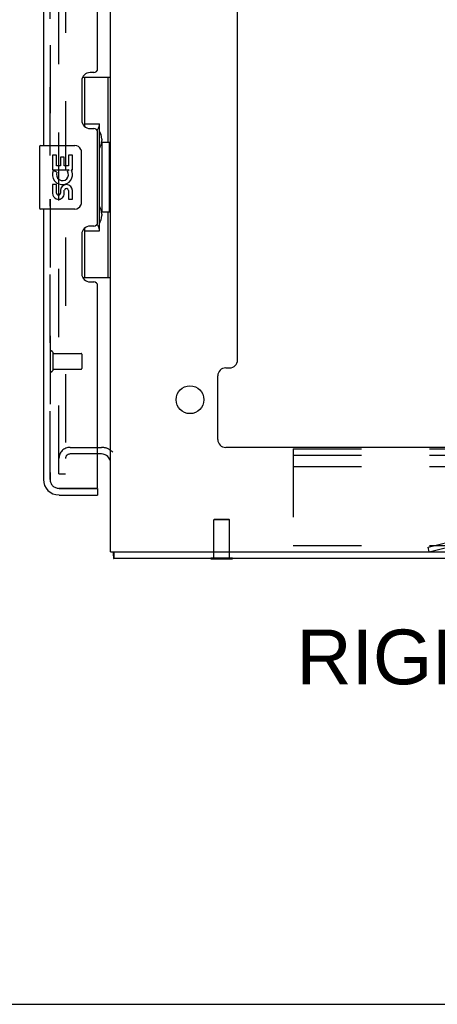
# Model space of a CAD drawing. Header units: inches. Extents: x 0 to 195, y 0 to 126.
# Tile 28 of 41: x 109.35 to 115.92, y 0 to 15.49. Entities that reach past the tile are written whole.
import ezdxf

# ---------------------------------------------------------------- set-up
doc = ezdxf.new("R2010")
doc.units = ezdxf.units.IN
doc.header["$LTSCALE"] = 10.747126
doc.header["$MEASUREMENT"] = 0
doc.linetypes.add('HIDDEN', pattern=[0.2, 0.1, -0.1])
doc.layers.get('0').update_dxf_attribs({"linetype": 'CONTINUOUS'})
for name, color, linetype in [('DEFAULT_2', 8, 'HIDDEN'), ('DIMENSIONS', 7, 'CONTINUOUS'), ('MASTER_DOOR_ASSEMBLY', 7, 'CONTINUOUS'), ('SLAVE_DOOR_ASSEMBLY', 7, 'CONTINUOUS')]:
    doc.layers.add(name, color=color, linetype=linetype)
doc.styles.get("Standard").update_dxf_attribs({"font": 'arial.ttf'})

msp = doc.modelspace()

# ---------------------------------------------------------------- linework, layer by layer
at = {"color": 3, "linetype": 'Continuous'}
for p, q in [((110.778, 7.118), (110.778, 77.776)), ((112.778, 10.139), (112.778, 30.846)), ((112.591, 10.014), (112.653, 10.014)), ((112.466, 8.889), (112.466, 9.889)), ((126.965, 8.764), (112.591, 8.764)), ((110.635, 8.66), (110.574, 8.66)), ((110.778, 7.118), (128.778, 7.118)), ((128.726, 7.014), (110.83, 7.014))]:
    msp.add_line(p, q, dxfattribs=at)
at = {"color": 7, "linetype": 'Continuous'}
for p, q in [((110.738, 8.618), (110.738, 8.618)), ((110.83, 7.118), (110.83, 7.014)), ((112.359, 7.01), (112.359, 7.014)), ((112.359, 7.01), (112.696, 7.01)), ((112.696, 7.01), (112.696, 7.014)), ((0, 0), (195.402, 0))]:
    msp.add_line(p, q, dxfattribs=at)
at = {"color": 3, "linetype": 'Continuous'}
for points in [[(110.817, 7.118), (110.818, 7.114), (110.819, 7.109), (110.82, 7.103), (110.82, 7.098), (110.821, 7.092), (110.821, 7.086), (110.821, 7.081), (110.821, 7.076), (110.821, 7.07)], [(110.821, 7.07), (110.821, 7.06), (110.822, 7.056), (110.822, 7.047)], [(110.822, 7.047), (110.822, 7.044), (110.822, 7.04), (110.822, 7.037), (110.822, 7.033), (110.822, 7.03), (110.823, 7.027), (110.823, 7.025), (110.824, 7.023), (110.824, 7.021), (110.825, 7.019), (110.825, 7.018), (110.826, 7.017), (110.826, 7.016), (110.827, 7.015), (110.828, 7.015), (110.829, 7.014), (110.83, 7.014)]]:
    msp.add_lwpolyline(points, dxfattribs=at)
msp.add_circle((112.028, 9.514), 0.219, dxfattribs=at)
for centre, radius, start, end in [((112.653, 10.139), 0.125, 270, 360), ((112.591, 9.889), 0.125, 90, 180), ((112.591, 8.889), 0.125, 180, 270), ((110.635, 8.518), 0.142, 0, 90)]:
    msp.add_arc(centre, radius, start, end, dxfattribs=at)
at = {"layer": 'DEFAULT_2', "color": 8, "linetype": 'HIDDEN'}
for p, q in [((109.965, 8.348), (109.965, 76.547)), ((110.069, 76.547), (110.069, 8.348)), ((110.139, 8.764), (110.635, 8.764)), ((113.653, 8.743), (128.653, 8.743)), ((113.653, 8.743), (113.653, 7.118)), ((110.574, 8.66), (110.139, 8.66)), ((113.653, 8.639), (128.653, 8.639)), ((113.653, 8.462), (128.653, 8.462)), ((109.965, 8.348), (110.069, 8.348)), ((112.414, 7.635), (112.404, 7.625)), ((112.652, 7.625), (112.404, 7.625)), ((112.404, 7.028), (112.404, 7.625)), ((112.414, 7.635), (112.642, 7.635)), ((112.642, 7.635), (112.652, 7.625)), ((112.652, 7.028), (112.652, 7.625)), ((115.778, 7.194), (116.286, 7.325)), ((113.653, 7.222), (128.653, 7.222)), ((115.797, 7.119), (115.778, 7.194)), ((115.797, 7.119), (116.305, 7.25)), ((112.359, 7.028), (112.696, 7.028)), ((112.359, 7.014), (112.359, 7.028)), ((112.696, 7.014), (112.696, 7.028))]:
    msp.add_line(p, q, dxfattribs=at)
for centre, radius, start, end in [((110.139, 8.59), 0.174, 90, 180), ((110.635, 8.518), 0.246, 44.2241, 90), ((110.139, 8.59), 0.07, 90, 180)]:
    msp.add_arc(centre, radius, start, end, dxfattribs=at)
at = {"layer": 'MASTER_DOOR_ASSEMBLY', "color": 8, "linetype": 'HIDDEN'}
for p, q in [((109.824, 13.359), (109.824, 32.291)), ((109.824, 8.261), (109.824, 12.669)), ((110.554, 8.118), (109.966, 8.118))]:
    msp.add_line(p, q, dxfattribs=at)
msp.add_arc((109.966, 8.261), 0.142, 180, 270, dxfattribs=at)
at = {"layer": 'SLAVE_DOOR_ASSEMBLY', "color": 8, "linetype": 'HIDDEN'}
for p, q in [((109.824, 32.291), (109.824, 13.359)), ((109.824, 12.669), (109.824, 8.261)), ((109.867, 10.26), (109.867, 9.976)), ((109.867, 10.242), (110.314, 10.242)), ((110.324, 10.232), (110.324, 10.004)), ((109.867, 9.994), (110.314, 9.994)), ((109.966, 8.118), (110.554, 8.118))]:
    msp.add_line(p, q, dxfattribs=at)
at = {"layer": 'SLAVE_DOOR_ASSEMBLY', "color": 3, "linetype": 'Continuous'}
for p, q in [((109.72, 32.136), (109.72, 13.514)), ((110.574, 14.722), (110.574, 30.929)), ((110.514, 14.662), (110.454, 14.662)), ((110.324, 14.532), (110.324, 13.912)), ((110.454, 13.782), (110.514, 13.782)), ((110.574, 12.307), (110.574, 13.722)), ((109.72, 12.514), (109.72, 8.261)), ((110.514, 12.247), (110.454, 12.247)), ((110.324, 12.117), (110.324, 11.497)), ((110.454, 11.367), (110.514, 11.367)), ((110.574, 8.138), (110.574, 11.307)), ((109.966, 8.014), (110.574, 8.014))]:
    msp.add_line(p, q, dxfattribs=at)
at = {"layer": 'SLAVE_DOOR_ASSEMBLY', "color": 7, "linetype": 'Continuous'}
for p, q in [((110.337, 14.589), (110.778, 14.589)), ((110.374, 13.809), (110.374, 14.589)), ((110.739, 13.564), (110.739, 14.589)), ((110.374, 13.854), (110.601, 13.854)), ((110.601, 12.174), (110.601, 13.854)), ((109.66, 13.499), (109.66, 12.529)), ((109.675, 13.514), (110.215, 13.514)), ((110.638, 13.615), (110.638, 13.594)), ((110.76, 13.564), (110.638, 13.564)), ((110.638, 13.564), (110.638, 12.464)), ((110.76, 12.464), (110.76, 13.564)), ((109.926, 13.36), (109.863, 13.36)), ((109.863, 13.36), (109.863, 13.13)), ((109.926, 13.193), (109.926, 13.36)), ((110.049, 13.329), (109.989, 13.329)), ((109.989, 13.329), (109.989, 13.193)), ((110.049, 13.193), (110.049, 13.329)), ((110.177, 13.36), (110.114, 13.36)), ((110.114, 13.36), (110.114, 13.193)), ((110.177, 13.13), (110.177, 13.36)), ((110.315, 13.414), (110.315, 12.614)), ((109.989, 13.193), (109.926, 13.193)), ((110.114, 13.193), (110.049, 13.193)), ((109.863, 13.13), (110.125, 13.13)), ((109.933, 13.094), (109.876, 13.119)), ((110.125, 13.13), (110.097, 13.11)), ((110.159, 13.13), (110.177, 13.13)), ((109.926, 12.899), (109.863, 12.899)), ((109.863, 12.899), (109.863, 12.763)), ((109.926, 12.763), (109.926, 12.899)), ((109.989, 12.805), (109.989, 12.763)), ((110.049, 12.742), (110.049, 12.811)), ((110.114, 12.805), (110.114, 12.668)), ((110.177, 12.668), (110.177, 12.805)), ((110.114, 12.668), (110.177, 12.668)), ((110.215, 12.514), (109.675, 12.514)), ((110.76, 12.464), (110.638, 12.464)), ((110.638, 12.434), (110.638, 12.413)), ((110.739, 11.439), (110.739, 12.464)), ((110.374, 11.439), (110.374, 12.219)), ((110.374, 12.174), (110.601, 12.174)), ((110.337, 11.439), (110.778, 11.439)), ((110.554, 8.118), (110.574, 8.118)), ((110.574, 8.118), (110.574, 8.014))]:
    msp.add_line(p, q, dxfattribs=at)
for points in [[(110.565, 13.753), (110.567, 13.757), (110.572, 13.765), (110.577, 13.773), (110.582, 13.78), (110.585, 13.787), (110.589, 13.794), (110.592, 13.8), (110.594, 13.805), (110.596, 13.81), (110.598, 13.815), (110.599, 13.819), (110.6, 13.823), (110.601, 13.827), (110.601, 13.83)], [(110.308, 13.45), (110.31, 13.445), (110.312, 13.439), (110.313, 13.433), (110.314, 13.427), (110.315, 13.421), (110.315, 13.414)], [(110.315, 12.614), (110.315, 12.608), (110.314, 12.602), (110.313, 12.596), (110.312, 12.59), (110.31, 12.584), (110.308, 12.578)], [(110.601, 12.198), (110.601, 12.201), (110.6, 12.205), (110.599, 12.209), (110.598, 12.213), (110.596, 12.218), (110.594, 12.223), (110.592, 12.229), (110.589, 12.235), (110.585, 12.241), (110.582, 12.248), (110.577, 12.255), (110.572, 12.263), (110.567, 12.272), (110.565, 12.275)]]:
    msp.add_lwpolyline(points, dxfattribs=at)
at = {"layer": 'SLAVE_DOOR_ASSEMBLY', "color": 3, "linetype": 'Continuous'}
for centre, radius, start, end in [((110.514, 14.722), 0.06, 270, 360), ((110.454, 14.532), 0.13, 90, 180), ((110.454, 13.912), 0.13, 180, 270), ((110.514, 13.722), 0.06, 0, 90), ((110.454, 12.117), 0.13, 90, 180), ((110.514, 12.307), 0.06, 270, 360), ((110.454, 11.497), 0.13, 180, 270), ((110.514, 11.307), 0.06, 0, 90), ((109.966, 8.261), 0.246, 180, 270), ((110.554, 8.138), 0.02, 270, 360)]:
    msp.add_arc(centre, radius, start, end, dxfattribs=at)
at = {"layer": 'SLAVE_DOOR_ASSEMBLY', "color": 7, "linetype": 'Continuous'}
for centre, radius, start, end in [((109.675, 13.499), 0.015, 90, 180), ((110.215, 13.414), 0.1, 21.205, 90), ((110.02, 13.056), 0.157, 156.5966, 341.8791), ((110.02, 13.056), 0.0943, 156.5966, 35.1122), ((110.02, 13.056), 0.157, 25.737, 27.8532), ((110.023, 13.056), 0.154, 341.4199, 26.1963), ((110.083, 12.805), 0.0943, 0, 180), ((109.957, 12.763), 0.0943, 180, 248.6704), ((109.957, 12.763), 0.0943, 248.6999, 347.4338), ((109.957, 12.763), 0.0314, 180, 0.0485), ((110.084, 12.8), 0.0362, 83.4285, 161.7628), ((110.083, 12.805), 0.0314, 0, 81.2295), ((110.215, 12.614), 0.1, 270, 338.7946), ((109.675, 12.529), 0.015, 180, 270)]:
    msp.add_arc(centre, radius, start, end, dxfattribs=at)
at = {"layer": 'SLAVE_DOOR_ASSEMBLY', "color": 8, "linetype": 'HIDDEN'}
for centre, radius, start, end in [((109.845, 10.26), 0.0215, 0, 180), ((110.314, 10.232), 0.01, 0, 90), ((109.845, 9.976), 0.0215, 180, 360), ((110.314, 10.004), 0.01, 270, 360), ((109.966, 8.261), 0.142, 180, 270)]:
    msp.add_arc(centre, radius, start, end, dxfattribs=at)
at = {"layer": 'SLAVE_DOOR_ASSEMBLY', "color": 7, "linetype": 'Continuous'}
for centre, start_param, end_param in [((110.534, 13.605), -1.51401, -0.699287), ((110.534, 13.605), -2.442306, -1.627583), ((110.534, 12.424), -1.51401, -0.699287), ((110.534, 12.424), -2.442306, -1.627583)]:
    msp.add_ellipse(centre, major_axis=(0, 0.18), ratio=0.579493, start_param=start_param, end_param=end_param, dxfattribs=at)

# ---------------------------------------------------------------- texts
at = {"layer": 'DIMENSIONS', "color": 2, "linetype": 'Continuous', "insert": (118.856, 5.897), "char_height": 0.86207, "width": 10.28073, "attachment_point": 2, "line_spacing_factor": 0.9}
msp.add_mtext('RIGHT SIDE VIEW', dxfattribs=at)

doc.saveas('drawing.dxf')
